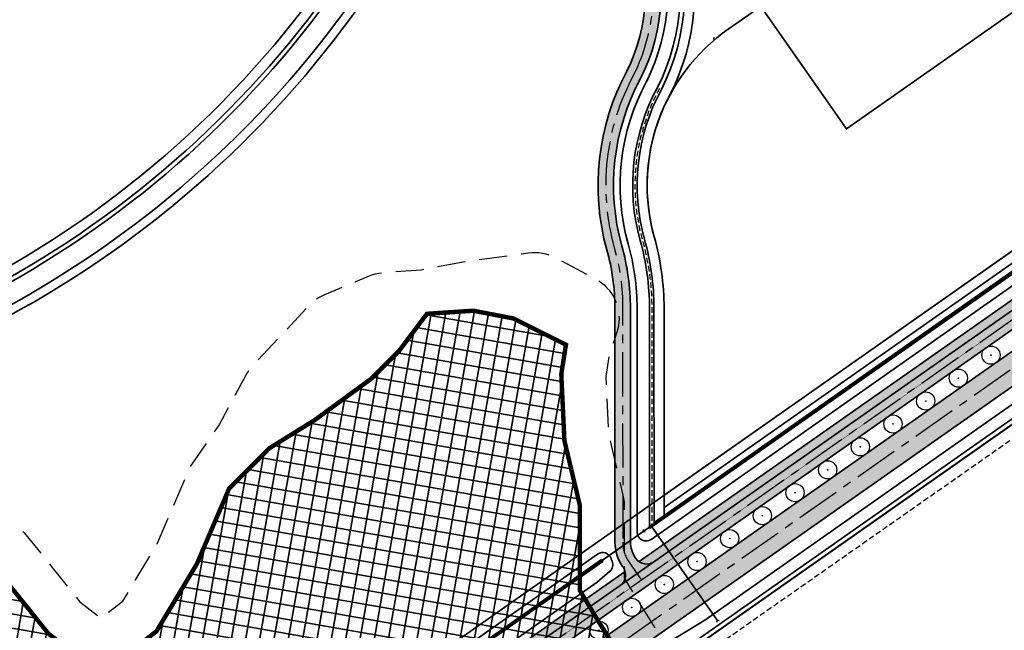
# Model space of a CAD drawing. Header units: metres. Extents: x 150631 to 152219, y 482740 to 484556.
# Tile 43 of 48: x 151465 to 151687, y 483461 to 483599. Entities that reach past the tile are written whole.
import ezdxf
from ezdxf.enums import TextEntityAlignment as Align

# ---------------------------------------------------------------- set-up
doc = ezdxf.new("R2010")
doc.units = ezdxf.units.M
for name, pattern in [('AM-AS', [16, 10, -2, 2, -2]), ('DASHED2', [0.375, 0.25, -0.125]), ('HIDDEN', [9.524999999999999, 6.35, -3.175]), ('VW-FP2-1000', [3, 0.3, -2.7])]:
    doc.linetypes.add(name, pattern=pattern)
doc.layers.get('0').update_dxf_attribs({"lineweight": 25})
for name, color, linetype, lineweight, true_color in [('B-WE-KG-GRENS_PERCEEL-GV', 1, 'Continuous', 30, 0xff0000), ('N-WE-GR-BOOM-S', 7, 'Continuous', 30, 0x009900), ('N-WE-KG-GRENS_POLDERWEG-G', 7, 'KG-PERCEEL', 35, 0x0000e6), ('N-WE-KW-KUNSTWERK_DUIKER-HOLD-S', 1, 'Continuous', 35, 0xff0000), ('N-WE-KW-KUNSTWERK_DUIKER-S', 5, 'Continuous', 35, 0x0000ff)]:
    doc.layers.add(name, color=color, linetype=linetype, lineweight=lineweight, true_color=true_color)
for name, color, linetype, lineweight in [('N-WE-AM-AS_FIETSPAD-G', 3, 'AM-AS', 30), ('N-WE-AM-AS_WEG-G', 10, 'AM-AS', 30), ('N-WE-VH-KANTVERHARDING-G', 2, 'Continuous', 35), ('N-WE-VH-VERHARDING_ASFALT-A', 252, 'Continuous', 18), ('N-WE-VH-VERHARDING_ASFALT-FIETSPAD-A', 253, 'Continuous', 18), ('N-WE-VW-MARKERING_LANGS_STREEP_30270_010-G', 7, 'VW-FP2-1000', 35)]:
    doc.layers.add(name, color=color, linetype=linetype, lineweight=lineweight)
doc.layers.add('N-WE-OG-ARCHEOLOGIEZONE-G', color=252, linetype='Continuous', lineweight=35, transparency=0.3)
doc.layers.add('Vindplaats_InclBuffer', color=7, linetype='Continuous')
doc.styles.add('NLCS-ISO-M2000-T25', font='NLCS-ISO.ttf')
doc.styles.get("Standard").update_dxf_attribs({"font": 'NLCS-ISO.ttf'})
doc.linetypes.add('KG-PERCEEL', pattern='A,5.5,-2,["P",Standard,S=1.8,R=0,X=-0.5,Y=-0.9],-2,5.5,-2,[5,NLCS.shx,S=0.75,R=0,X=0,Y=0],-2', length=19)

# ---------------------------------------------------------------- blocks, each defined once
blk = doc.blocks.new('SGR-BOOM_05')
for radius in [4.100917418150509, 0.15]:
    blk.add_circle((0, 0), radius)
blk = doc.blocks.new('*U85')
at = {"layer": 'N-WE-GR-BOOM-S', "xscale": 0.4999999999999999, "yscale": 0.4999999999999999, "zscale": 0.4999999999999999, "rotation": 315.864361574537}
blk.add_blockref('SGR-BOOM_05', (-5.72559411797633e-11, -3.09341548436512e-11), dxfattribs=at)
blk = doc.blocks.new('*U86')
at = {"layer": 'N-WE-VH-KANTVERHARDING-G', "color": 0, "linetype": 'ByBlock', "lineweight": -2, "transparency": 16777216, "rotation": 35.05354898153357}
for p in [(151684.0201811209, 483523.4556789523), (151676.6526405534, 483518.2866030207), (151669.285099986, 483513.117527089), (151661.9175594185, 483507.9484511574), (151654.5500188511, 483502.7793752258), (151647.1824782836, 483497.6102992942), (151639.8149377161, 483492.4412233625), (151632.4473971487, 483487.2721474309), (151625.0798565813, 483482.1030714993), (151617.7123160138, 483476.9339955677), (151610.3447754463, 483471.764919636), (151602.9772348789, 483466.5958437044), (151595.6096943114, 483461.4267677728)]:
    blk.add_blockref('*U85', p, dxfattribs=at)
blk = doc.blocks.new('*U87')
at = {"layer": 'N-WE-KW-KUNSTWERK_DUIKER-S', "color": 0}
for points in [[(-0.8493030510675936, 0.7750000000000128), (2.842170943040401e-14, 1.4210854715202e-14), (-0.8493030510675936, -0.7749999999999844)], [(2.842170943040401e-14, 1.4210854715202e-14), (64.86056652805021, 1.4210854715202e-14)], [(65.70986957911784, 0.7750000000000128), (64.86056652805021, 1.4210854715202e-14), (65.70986957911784, -0.7749999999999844)]]:
    blk.add_lwpolyline(points, dxfattribs=at)
at = {"color": 0, "style": 'NLCS-ISO-M2000-T25'}
blk.add_attdef('DUIKERNR', text='', height=7, dxfattribs=at).set_placement((0.8493030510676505, 1.4210854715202e-14), align=Align.BOTTOM_CENTER)
blk = doc.blocks.new('*U129')
at = {"layer": 'N-WE-KW-KUNSTWERK_DUIKER-S', "color": 0}
for points in [[(-0.8493030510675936, 0.7750000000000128), (2.842170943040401e-14, 1.4210854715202e-14), (-0.8493030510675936, -0.7749999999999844)], [(2.842170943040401e-14, 1.4210854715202e-14), (28.34805158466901, 1.4210854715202e-14)], [(29.19735463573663, 0.7750000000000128), (28.34805158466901, 1.4210854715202e-14), (29.19735463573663, -0.7749999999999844)]]:
    blk.add_lwpolyline(points, dxfattribs=at)
at = {"color": 0, "style": 'NLCS-ISO-M2000-T25'}
blk.add_attdef('DUIKERNR', text='', height=7, dxfattribs=at).set_placement((0.8493030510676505, 1.4210854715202e-14), align=Align.BOTTOM_CENTER)

msp = doc.modelspace()

# ---------------------------------------------------------------- hatches: boundary and pattern name
at = {"layer": 'N-WE-OG-ARCHEOLOGIEZONE-G', "true_color": 0x636466, "transparency": 33554610}
h = msp.add_hatch(dxfattribs=at)
h.set_pattern_fill('ANSI37', color=251, angle=305.0535489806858)
h.set_pattern_definition([(350.0535489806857, (151366.2202145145, 483359.6306439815), (0.5484104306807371, 3.127278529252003), []), (80.05354898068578, (151366.2202145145, 483359.6306439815), (-3.127278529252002, 0.5484104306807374), [])])
h.paths.add_polyline_path([(151603.1306347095, 483451.2592329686), (151472.8299036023, 483359.6306439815), (151460.9843825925, 483367.2953928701), (151457.8488035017, 483391.3348325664), (151450.184054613, 483428.9617816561), (151436.5965452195, 483448.1236538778), (151419.8734567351, 483461.0143679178), (151383.9884960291, 483466.5887307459), (151372.4913726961, 483481.9182285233), (151366.2202145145, 483490.2797727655), (151392.6984379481, 483496.8993286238), (151428.2350009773, 483486.7957959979), (151458.5804386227, 483476.6574236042), (151471.4363128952, 483460.6659702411), (151483.2469941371, 483451.5727908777), (151495.7893105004, 483461.1885667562), (151504.8824898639, 483476.3438656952), (151512.1988410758, 483493.4153518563), (151521.2571806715, 483502.4736914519), (151531.3607132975, 483508.7448496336), (151544.2514273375, 483518.1515869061), (151550.5225855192, 483524.4227450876), (151556.7937437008, 483532.7842893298), (151567.2456740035, 483533.4810846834), (151576.3040135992, 483531.7390962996), (151588.1495346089, 483525.8163357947), (151587.1043415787, 483519.1967799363), (151587.8011369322, 483504.2156798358), (151591.2851136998, 483489.5829774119), (151591.2851136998, 483470.4211051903), (151595.4658858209, 483463.4531516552)])
at = {"layer": 'N-WE-VH-VERHARDING_ASFALT-A', "transparency": 33554585}
h = msp.add_hatch(color=256, dxfattribs=at)
h.dxf.hatch_style = 1
edge = h.paths.add_edge_path()
edge.add_arc((151598.603451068, 483473.9105749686), 3.000000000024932, 305.0535489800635, 395.0535489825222)
edge.add_line((151601.0592979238, 483475.6336002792), (151600.9183149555, 483475.8345448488))
edge.add_arc((151608.695163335, 483481.2907916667), 9.500000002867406, 180.0118064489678, 215.0535489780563, ccw=False)
edge.add_line((151599.1951635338, 483481.2888340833), (151599.1842972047, 483534.0223235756))
edge.add_arc((151550.274299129, 483534.0088089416), 48.90999994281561, 0.01583176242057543, 15.62865444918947)
edge.add_arc((151649.4661785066, 483561.757161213), 54.09000000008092, 151.6240167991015, 195.6286544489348, ccw=False)
edge.add_arc((151566.6578133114, 483605.1740318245), 39.41978834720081, 333.3028571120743, 381.6770308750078)
edge.add_arc((151566.6576182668, 483605.1745030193), 39.41979555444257, 21.67628972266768, 23.29544503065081)
edge.add_arc((151490.340381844, 483572.3125752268), 122.5114730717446, 23.29618618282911, 47.59346931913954)
edge.add_arc((151566.0480097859, 483655.2040308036), 10.25000000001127, 47.5934693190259, 72.96121378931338)
edge.add_line((151569.0514545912, 483665.0041236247), (151559.7235019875, 483667.8628711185))
edge.add_line((151559.7235019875, 483667.8628711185), (151560.7490685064, 483671.209244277))
edge.add_line((151560.7490685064, 483671.209244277), (151570.0770211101, 483668.3504967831))
edge.add_arc((151566.0480097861, 483655.2040308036), 13.74999999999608, 47.59346931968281, 72.9612137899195, ccw=False)
edge.add_arc((151490.3403619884, 483572.3126031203), 126.0114658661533, 23.296170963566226, 47.593454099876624, ccw=False)
edge.add_arc((151566.6578133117, 483605.1740318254), 42.91978834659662, 21.677030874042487, 23.296186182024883, ccw=False)
edge.add_arc((151566.6578133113, 483605.1740318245), 42.91978834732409, -26.76819975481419, 21.677030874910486, ccw=False)
edge.add_arc((151649.4661785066, 483561.757161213), 50.59000000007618, 151.568143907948, 195.6286544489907)
edge.add_arc((151550.274299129, 483534.0088089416), 52.40999994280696, 0.015831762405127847, 15.628654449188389, ccw=False)
edge.add_line((151602.684297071, 483534.0232906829), (151602.69516346, 483481.2895552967))
edge.add_arc((151608.6951633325, 483481.2907916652), 5.999999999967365, 180.0118064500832, 215.0535489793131)
edge.add_line((151603.7834696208, 483477.8447410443), (151603.9244525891, 483477.6437964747))
edge.add_arc((151606.380299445, 483479.3668217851), 2.999999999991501, 215.0535489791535, 305.0535489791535)
edge.add_line((151608.1033247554, 483476.9109749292), (151600.3264763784, 483471.4547281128))
h = msp.add_hatch(color=256, dxfattribs=at)
h.dxf.hatch_style = 1
h.paths.add_polyline_path([(151771.1808011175, 483596.5180337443), (151769.6013612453, 483598.7692267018), (151766.7362065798, 483596.7590305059), (151768.3156464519, 483594.5078375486, -0.4142135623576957), (151767.2774825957, 483588.5877686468), (151474.1219917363, 483382.9094994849), (151476.1321879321, 483380.0443448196), (151701.9179480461, 483538.4559243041, -0.4142135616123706), (151706.096820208, 483537.7231027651, -0.4142135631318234), (151705.852546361, 483536.3301453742), (151710.7642400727, 483539.7761959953, -0.4142135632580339), (151709.3712826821, 483540.020469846, -0.4142135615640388), (151710.1041042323, 483544.1993420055), (151769.2876787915, 483585.7226139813, 0.414213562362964)])
h = msp.add_hatch(color=256, dxfattribs=at)
h.dxf.hatch_style = 1
h.paths.add_polyline_path([(151706.9661978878, 483529.1712501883), (151703.2329763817, 483534.4922517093), (151471.655563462, 483372.0172411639), (151475.3887849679, 483366.6962396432)])
at = {"layer": 'N-WE-VH-VERHARDING_ASFALT-FIETSPAD-A', "transparency": 33554585}
h = msp.add_hatch(color=256, dxfattribs=at)
h.dxf.hatch_style = 1
edge = h.paths.add_edge_path()
edge.add_arc((151598.6034510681, 483473.9105749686), 2.999999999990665, 305.0535489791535, 375.5823283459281)
edge.add_line((151601.4931874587, 483474.7164431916), (151472.973308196, 483384.5467307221))
edge.add_line((151472.973308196, 483384.5467307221), (151474.1219917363, 483382.9094994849))
edge.add_line((151474.1219917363, 483382.9094994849), (151600.3264763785, 483471.4547281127))
edge = h.paths.add_edge_path()
edge.add_arc((151606.380299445, 483479.3668217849), 2.999999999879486, 234.5247696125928, 305.0535489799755)
edge.add_line((151608.1033247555, 483476.9109749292), (151767.2774825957, 483588.5877686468))
edge.add_arc((151764.8365300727, 483592.0668850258), 4.249999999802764, 305.0535489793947, 395.0535489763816)
edge.add_line((151768.3156464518, 483594.5078375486), (151766.7362065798, 483596.759030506))
edge.add_line((151766.7362065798, 483596.759030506), (151765.0989753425, 483595.6103469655))
edge.add_line((151765.0989753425, 483595.6103469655), (151766.6784152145, 483593.3591540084))
edge.add_arc((151764.8365300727, 483592.0668850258), 2.249999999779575, -54.94645102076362, 35.05354897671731, ccw=False)
edge.add_line((151766.1287990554, 483590.224999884), (151604.6392465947, 483476.9237223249))

# ---------------------------------------------------------------- linework, layer by layer
at = {"linetype": 'DASHED2', "ltscale": 5, "flags": 128}
msp.add_lwpolyline([(151479.860000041, 483358.3800000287), (151934.1753338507, 483676.3335840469)], dxfattribs=at)
msp.add_lwpolyline([(151609.2518890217, 483583.6135978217, 0.195071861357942), (151605.3883889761, 483549.4266555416, -0.06822937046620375), (151607.5042968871, 483534.0246225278), (151607.5144611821, 483484.6981516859)], format="xyb", dxfattribs=at)
at = {"layer": 'B-WE-KG-GRENS_PERCEEL-GV', "flags": 128}
msp.add_lwpolyline([(152074.24, 483778.3), (152066.936, 483796.575), (152059.485, 483814.79), (152051.887, 483832.944), (152044.143, 483851.036), (152036.253, 483869.066), (152028.217, 483887.031), (152020.038, 483904.931), (152011.713, 483922.764), (152003.246, 483940.529), (151994.635, 483958.226), (151985.882, 483975.852), (151976.987, 483993.407), (151967.95, 484010.89), (151926.454, 483981.718), (151907.361, 483968.296), (151316.71, 483553.08), (151403.355, 483439.89), (151455.3, 483373.86), (151469, 483359.195), (151471.724, 483355.574), (151608.653, 483451.643), (151911.587, 483664.182)], close=True, dxfattribs=at)
at = {"layer": 'N-WE-AM-AS_FIETSPAD-G'}
for p, q in [((151768.2825806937, 483587.1551913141), (151469.3350164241, 483377.4131960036)), ((151602.3508922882, 483476.8396429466), (151605.2199986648, 483472.7502741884))]:
    msp.add_line(p, q, dxfattribs=at)
at = {"layer": 'N-WE-AM-AS_FIETSPAD-G', "flags": 128}
msp.add_lwpolyline([(151603.4714777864, 483586.736414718, 0.1949898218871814), (151599.0612953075, 483547.6566878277, -0.06822937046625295), (151600.9342971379, 483534.0228071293), (151600.9451634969, 483481.2891946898)], format="xyb", dxfattribs=at)
at = {"layer": 'N-WE-AM-AS_FIETSPAD-G'}
for centre, radius, start, end in [((151566.6578133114, 483605.1740318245), 41.16978834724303, 333.1522028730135, 21.67703087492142), ((151608.6951633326, 483481.2907916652), 7.75, 180.0118064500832, 215.0535489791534)]:
    msp.add_arc(centre, radius, start, end, dxfattribs=at)
at = {"layer": 'N-WE-AM-AS_WEG-G', "linetype": 'AM-AS', "flags": 128}
msp.add_lwpolyline([(151819.3453610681, 483611.9867327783), (151457.2587136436, 483357.9462755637)], dxfattribs=at)
at = {"layer": 'N-WE-KG-GRENS_POLDERWEG-G'}
msp.add_line((151810.332543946, 483632.2325750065), (151450.5952631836, 483379.8404364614), dxfattribs=at)
at = {"layer": 'N-WE-KG-GRENS_POLDERWEG-G', "flags": 128}
for points in [[(151608.0559764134, 483550.172897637, -0.06822937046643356), (151610.2742967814, 483534.0253879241), (151610.28398858, 483486.9919532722), (151470.1774583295, 483388.693031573, -0.3982609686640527), (151441.9514774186, 483392.8496937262), (151404.3425473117, 483440.6563672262), (151361.0250750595, 483497.244799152), (151354.6652703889, 483505.5530544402), (151376.1702707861, 483513.2794774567), (151410.5118695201, 483521.8648856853, 0.2596966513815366), (151566.0351665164, 483674.6087589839), (151738.819862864, 483795.8347240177), (151790.0648482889, 483671.7620065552), (151651.4210069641, 483574.4893162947), (151632.0656850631, 483602.0766596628), (151624.7694769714, 483596.9576290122, 0.3180597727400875)], [(151809.0227011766, 483631.3135722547), (151807.1875903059, 483633.9291758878, -0.05437502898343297), (151801.1906091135, 483644.8246859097), (151790.0648531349, 483671.7620099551), (151651.4210069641, 483574.4893162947), (151632.0656850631, 483602.0766596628), (151624.7694769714, 483596.9576290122, 0.3180597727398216), (151608.0559764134, 483550.172897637, -0.06822937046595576), (151610.2742967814, 483534.0253879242), (151610.2829818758, 483491.8773986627), (151809.0227011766, 483631.3135722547)]]:
    msp.add_lwpolyline(points, format="xyb", close=True, dxfattribs=at)
for points in [[(151817.3369508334, 483632.2605777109), (151610.28398858, 483486.9919532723)], [(151608.653, 483451.643), (151771.118, 483565.629)]]:
    msp.add_lwpolyline(points, dxfattribs=at)
at = {"layer": 'N-WE-OG-ARCHEOLOGIEZONE-G', "const_width": 1}
msp.add_lwpolyline([(151458.5804386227, 483476.6574236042), (151471.4363128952, 483460.6659702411), (151483.2469941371, 483451.5727908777), (151495.7893105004, 483461.1885667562), (151504.8824898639, 483476.3438656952), (151512.1988410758, 483493.4153518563), (151521.2571806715, 483502.4736914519), (151531.3607132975, 483508.7448496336), (151544.2514273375, 483518.1515869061), (151550.5225855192, 483524.4227450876), (151556.7937437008, 483532.7842893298), (151567.2456740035, 483533.4810846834), (151576.3040135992, 483531.7390962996), (151588.1495346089, 483525.8163357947), (151587.1043415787, 483519.1967799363), (151587.8011369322, 483504.2156798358), (151591.2851136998, 483489.5829774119), (151591.2851136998, 483470.4211051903), (151595.4658858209, 483463.4531516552), (151603.1306347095, 483451.2592329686), (151603.1306347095, 483451.2592329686), (151472.8299036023, 483359.6306439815), (151472.8299036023, 483359.6306439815), (151460.9843825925, 483367.2953928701)], dxfattribs=at)
at = {"layer": 'N-WE-VH-KANTVERHARDING-G'}
for p, q in [((151761.8486985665, 483595.4554883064), (151610.2835506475, 483489.1171857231)), ((151761.1906843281, 483592.5628913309), (151607.0145241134, 483484.3926991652)), ((151760.9035134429, 483592.9721991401), (151608.014253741, 483485.7048980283)), ((151764.2551905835, 483592.0254888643), (151607.3433765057, 483481.9359584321)), ((151701.9179480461, 483538.4559243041), (151470.340114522, 483375.9806186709)), ((151595.2891196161, 483478.5970736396), (151469.2113462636, 483390.1407458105)), ((151596.1448888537, 483477.3773363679), (151470.0338728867, 483388.8976854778)), ((151596.4320597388, 483476.9680285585), (151470.3210437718, 483388.4883776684)), ((151596.1448888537, 483477.3773363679), (151596.4320597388, 483476.9680285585)), ((151595.1707143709, 483472.3084016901), (151598.0094825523, 483474.7022109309)), ((151595.1707143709, 483472.30840169), (151472.0462466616, 483385.9241168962)), ((151606.6463300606, 483455.952080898), (151619.5056982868, 483463.7403361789))]:
    msp.add_line(p, q, dxfattribs=at)
at = {"layer": 'N-WE-VH-KANTVERHARDING-G', "flags": 128}
for points in [[(151365.816447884, 483509.5595047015), (151376.1702707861, 483513.2794774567), (151410.5118695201, 483521.8648856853, 0.2596966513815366), (151566.0351665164, 483674.6087589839)], [(151560.7490685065, 483671.209244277), (151570.0770211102, 483668.3504967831, -0.1111419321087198), (151575.3208248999, 483665.3567348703, -0.1064158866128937), (151606.0784675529, 483622.1481371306, -0.007065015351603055), (151606.5423452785, 483621.0274964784, -0.2145878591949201), (151604.9781423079, 483585.8437287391, 0.1946543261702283), (151600.7465942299, 483548.1281404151, -0.0682293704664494), (151602.6842970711, 483534.0232906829), (151602.69516346, 483481.2895552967, 0.1541011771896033), (151603.7834696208, 483477.8447410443), (151603.9244525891, 483477.6437964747, 0.4142135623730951), (151608.1033247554, 483476.9109749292)], [(151600.3264763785, 483471.4547281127, 0.4142135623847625), (151601.0592979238, 483475.6336002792), (151600.9183149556, 483475.8345448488, -0.1541011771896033), (151599.1951635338, 483481.2888340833), (151599.1842972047, 483534.0223235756, 0.0682293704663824), (151597.3759963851, 483547.1852352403, -0.1944013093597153), (151601.8752075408, 483587.4637281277, 0.2142635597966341), (151603.2898627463, 483619.7346866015, 0.007065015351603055), (151602.8638263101, 483620.763947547, 0.1064158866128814), (151572.9604719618, 483662.7724101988, 0.1111419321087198), (151569.0514545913, 483665.0041236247), (151559.7235019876, 483667.8628711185)], [(151365.0091051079, 483506.8467460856), (151376.8338784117, 483511.095209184), (151411.0904848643, 483519.6593693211, 0.2441075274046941), (151564.096273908, 483661.3290444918, 0.2441075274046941)], [(151357.0046220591, 483502.9082713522), (151377.1249343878, 483510.1371967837), (151411.3442227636, 483518.6920273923, 0.2441210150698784), (151565.0373497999, 483660.9908490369, 0.2441210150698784)], [(151361.8218340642, 483499.857393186), (151378.4346862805, 483505.8261409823), (151412.4857409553, 483514.3389131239, 0.2454877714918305), (151569.6562096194, 483660.5458921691, 0.2454877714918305)], [(151362.948561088, 483498.1370403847), (151379.0167982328, 483503.9101161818), (151412.9929261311, 483512.4041566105, 0.2444133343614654), (151571.215983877, 483658.9643131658, 0.2444133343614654)], [(151606.327472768, 483585.1853529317, 0.1949898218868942), (151602.1911361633, 483548.5322426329, -0.06822937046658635), (151604.1842970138, 483534.0237051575), (151604.1946930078, 483483.5727775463)], [(151608.8055976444, 483583.8395085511, 0.1949898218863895), (151604.9068749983, 483549.2919548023, -0.06822937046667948), (151607.0042969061, 483534.0244843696), (151607.0145241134, 483484.392699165)], [(151609.6911974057, 483583.3748340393, 0.1950718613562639), (151605.869902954, 483549.5613562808, -0.06822937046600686), (151608.004296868, 483534.024760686), (151608.0143795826, 483485.0941990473)], [(151611.3831870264, 483581.7242781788, 0.191198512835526), (151608.0559764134, 483550.1728976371, -0.06822937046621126), (151610.2742967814, 483534.0253879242), (151610.2835506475, 483489.1171857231)]]:
    msp.add_lwpolyline(points, format="xyb", dxfattribs=at)
for points in [[(151816.4554807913, 483613.929306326), (151471.6555634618, 483372.017241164)], [(151822.2352413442, 483610.0441592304), (151475.3887849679, 483366.696239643)], [(151766.1287990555, 483590.2249998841), (151604.6392465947, 483476.9237223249)], [(151767.2774825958, 483588.5877686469), (151468.3299183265, 483378.8457733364)], [(151709.8620805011, 483527.1337269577), (151619.5056982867, 483463.7403361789)], [(151709.0410532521, 483523.2961090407), (151507.1827035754, 483381.6737362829), (151507.1717012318, 483381.6657345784), (151472.8710375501, 483357.6003379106)], [(151709.6153903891, 483522.4774901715), (151507.7640000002, 483380.8600000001), (151507.7530000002, 483380.8520000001), (151473.4453794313, 483356.7817223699)], [(151601.4931874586, 483474.7164431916), (151467.1812347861, 483380.4830045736)]]:
    msp.add_lwpolyline(points, dxfattribs=at)
at = {"layer": 'N-WE-VH-KANTVERHARDING-G', "color": 217, "true_color": 0x93278f, "flags": 128}
msp.add_lwpolyline([(151621.4746279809, 483595.0546551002, -0.001090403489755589), (151621.5725724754, 483594.4824838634)], format="xyb", dxfattribs=at)
at = {"layer": 'N-WE-VH-KANTVERHARDING-G'}
for centre, radius, start, end in [((151566.6578133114, 483605.1740318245), 44.41978834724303, 333.1522028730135, 21.67703087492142), ((151566.6578133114, 483605.1740318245), 47.24000000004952, 333.1522028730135, 21.67703087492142), ((151566.6578133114, 483605.1740318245), 48.24000000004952, 333.1522028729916, 20.63488214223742), ((151566.6578133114, 483605.1740318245), 50.5, 332.3317359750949, 19.33271726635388), ((151606.1946929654, 483483.5731896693), 2, 180.0118064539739, 305.0535489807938), ((151596.4378031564, 483476.9598424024), 2, 19.46007615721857, 125.0535489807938), ((151596.7201816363, 483476.2311658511), 2, 310.139473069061, 22.90485373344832), ((151608.6951633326, 483481.2907916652), 11.00000000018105, 199.4600761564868, 202.9048537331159)]:
    msp.add_arc(centre, radius, start, end, dxfattribs=at)
at = {"layer": 'N-WE-VW-MARKERING_LANGS_STREEP_30270_010-G', "ltscale": 2, "const_width": 0.1, "flags": 128}
msp.add_lwpolyline([(151768.2825806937, 483587.1551913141), (151470.051072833, 483377.9155821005)], dxfattribs=at)
at = {"layer": 'Vindplaats_InclBuffer', "color": 242, "linetype": 'HIDDEN', "true_color": 0xcd2027, "flags": 128}
msp.add_lwpolyline([(151443.9484278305, 483392.4276155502), (151436.4309560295, 483424.8305123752), (151428.5621898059, 483441.6985068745), (151415.8005398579, 483451.5356121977), (151382.4523915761, 483456.7159073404), (151381.6937146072, 483456.8639944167), (151380.9487427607, 483457.0702405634), (151380.221927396, 483457.333413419), (151379.5176113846, 483457.6519404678), (151378.8400031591, 483458.0239184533), (151378.1931515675, 483458.4471247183), (151377.580921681, 483458.9190305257), (151377.0069716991, 483459.4368161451), (151376.4747310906, 483459.9973876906), (151375.9873801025, 483460.5973956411), (151364.4902569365, 483475.9268934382), (151358.2190988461, 483484.2884376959), (151357.7670109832, 483484.9440751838), (151357.3685299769, 483485.6336089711), (151357.0261831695, 483486.3526657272), (151356.7421418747, 483487.0966848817), (151356.5182076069, 483487.8609475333), (151356.355800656, 483488.6406063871), (151356.2559510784, 483489.4307165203), (151356.2192921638, 483490.2262666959), (151356.2460564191, 483491.0222111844), (151356.3360740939, 483491.8135017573), (151356.4887742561, 483492.5951197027), (151356.7031884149, 483493.3621076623), (151356.9779566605, 483494.1096010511), (151357.3113362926, 483494.8328589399), (151357.7012128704, 483495.5272941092), (151358.1451136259, 483496.1885021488), (151358.6402231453, 483496.8122893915), (151359.1834012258, 483497.3946994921), (151359.7712027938, 483497.9320385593), (151360.399899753, 483498.4208985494), (151361.0655046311, 483498.8581788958), (151361.7637958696, 483499.2411061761), (151362.490344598, 483499.5672516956), (151363.240542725, 483499.8345468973), (151390.661951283, 483508.3905147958), (151391.4068854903, 483508.5917606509), (151392.1651192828, 483508.7349681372), (151392.9321379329, 483508.8192845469), (151393.703374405, 483508.8442078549), (151394.4742365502, 483508.8095896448), (151395.2401344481, 483508.7156360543), (151395.9965077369, 483508.5629065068), (151405.7965925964, 483506.1871282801), (151418.9203902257, 483503.5027150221), (151419.5613761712, 483503.3494367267), (151420.1908735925, 483503.1542695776), (151420.806148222, 483502.9180613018), (151434.3315812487, 483497.2073227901), (151462.3137499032, 483485.9426200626), (151462.9803269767, 483485.6455732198), (151463.6234659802, 483485.3007050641), (151464.2397418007, 483484.9098522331), (151464.8258723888, 483484.475096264), (151465.3787362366, 483483.9987524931), (151465.8953890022, 483483.4833577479), (151466.3730791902, 483482.9316568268), (151478.4812548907, 483467.8702673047), (151483.2587433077, 483464.1920239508), (151488.1928598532, 483467.974846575), (151495.9572675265, 483480.9155258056), (151503.0062745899, 483497.3632086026), (151503.2926437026, 483497.9736891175), (151503.6195036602, 483498.5634825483), (151503.9853682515, 483499.1299071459), (151509.9481914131, 483507.7120593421), (151516.0273480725, 483519.0019214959), (151516.4652626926, 483519.7378492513), (151516.9645359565, 483520.4336114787), (151517.5215063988, 483521.0841057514), (151530.2174630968, 483534.6869162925), (151530.8136948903, 483535.2743946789), (151531.4569687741, 483535.8099522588), (151532.1427778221, 483536.2898367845), (151532.8663170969, 483536.7106860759), (151533.6225173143, 483537.0695515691), (151543.597911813, 483541.3015370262), (151544.361057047, 483541.5891704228), (151545.1451028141, 483541.8136606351), (151545.9448342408, 483541.9735145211), (151546.7549321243, 483542.0676688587), (151555.4819871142, 483542.7227071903), (151565.5897005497, 483544.6409259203), (151566.1325620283, 483544.7285601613), (151579.7353726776, 483546.5422681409), (151580.5099039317, 483546.6150116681), (151581.2877462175, 483546.6273268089), (151582.0641921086, 483546.5791390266), (151582.8345426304, 483546.4707399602), (151583.5941356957, 483546.3027856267), (151584.338374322, 483546.0762924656), (151585.0627544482, 483545.7926311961), (151585.7628921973, 483545.453518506), (151594.831432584, 483540.6169635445), (151595.5031290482, 483540.2244273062), (151596.1422771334, 483539.7808615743), (151596.7450083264, 483539.2889510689), (151597.3076745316, 483538.7516731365), (151597.8268701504, 483538.172279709), (151598.2994526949, 483537.5542776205), (151598.7225618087, 483536.9014074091), (151599.0936365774, 483536.2176206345), (151599.4104310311, 483535.507055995), (151599.6710277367, 483534.7740142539), (151599.8738494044, 483534.0229322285), (151600.0176684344, 483533.2583559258), (151600.1016143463, 483532.4849130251), (151600.1251790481, 483531.707284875), (151600.0882199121, 483530.9301781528), (151599.9909606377, 483530.1582963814), (151599.8339898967, 483529.3963114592), (151599.618257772, 483528.6488353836), (151597.8984318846, 483523.4571383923), (151597.1397657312, 483518.6522529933), (151597.7455907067, 483505.6270138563), (151601.0120592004, 483491.9078457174), (151601.1628294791, 483491.1436294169), (151601.2536591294, 483490.3699963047), (151601.2839970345, 483489.5916404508), (151601.2839969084, 483473.1996079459), (151603.9863330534, 483468.695714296), (151611.5958832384, 483456.5896115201), (151611.9938653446, 483455.8964316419), (151612.3352141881, 483455.1736805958), (151612.6177489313, 483454.4259759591), (151612.8396644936, 483453.6580947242), (151612.9995430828, 483452.8749427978), (151613.0963632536, 483452.0815236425), (151613.1295064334, 483451.2829063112), (151613.0987608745, 483450.4841930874), (151613.0043230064, 483449.6904868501), (151612.8467961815, 483448.9068584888), (151612.6271868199, 483448.1383145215), (151612.3468979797, 483447.3897650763), (151612.0077203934, 483446.6659925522), (151611.6118210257, 483445.9716210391), (151611.1617292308, 483445.3110867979), (151610.6603205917, 483444.6886099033), (151610.1107985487, 483444.1081672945), (151609.5166739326, 483443.5734673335), (151608.8817425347, 483443.0879261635), (151478.5810112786, 483351.4593385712), (151477.9162734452, 483351.030157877), (151477.2196842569, 483350.6548767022), (151476.4956048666, 483350.3358445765), (151475.7485685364, 483350.0750588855), (151474.9832522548, 483349.8741523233), (151474.2044474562, 483349.7343827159), (151473.4170300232, 483349.6566251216), (151472.6259297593, 483349.6413663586), (151471.8360995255, 483349.6887019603), (151471.0524842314, 483349.7983355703), (151470.2799898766, 483349.9695808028), (151469.5234528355, 483350.2013655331), (151468.7876095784, 483350.4922386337), (151468.0770670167, 483350.8403790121), (151467.3962736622, 483351.2436070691), (151455.550752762, 483358.9083560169), (151454.8882720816, 483359.3761918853), (151454.2658812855, 483359.8961733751), (151453.6876741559, 483360.4648803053), (151453.1574538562, 483361.0785719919), (151452.6787079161, 483361.7332118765), (151452.2545852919, 483362.4244940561), (151451.8878756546, 483363.147871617), (151451.5809910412, 483363.8985865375), (151451.3359499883, 483364.6717009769), (151445.0546965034, 483387.6918481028), (151444.9607336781, 483388.0642281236), (151444.4074570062, 483390.4490414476)], dxfattribs=at)

# ---------------------------------------------------------------- block references
at = {"layer": 'N-WE-KW-KUNSTWERK_DUIKER-HOLD-S', "xscale": 0.4000000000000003, "yscale": 0.4000000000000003, "zscale": 0.4000000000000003, "rotation": 35.05354898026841}
msp.add_blockref('*U129', (151596.2884742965, 483477.1726824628), dxfattribs=at)
at = {"layer": 'N-WE-KW-KUNSTWERK_DUIKER-S', "xscale": 0.4000000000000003, "yscale": 0.4000000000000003, "zscale": 0.4000000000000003, "rotation": 305.0535489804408}
msp.add_blockref('*U87', (151607.3708664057, 483484.9481030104), dxfattribs=at)
at = {"layer": 'N-WE-VH-KANTVERHARDING-G'}
msp.add_blockref('*U86', (0, 0), dxfattribs=at)

doc.saveas('drawing.dxf')
